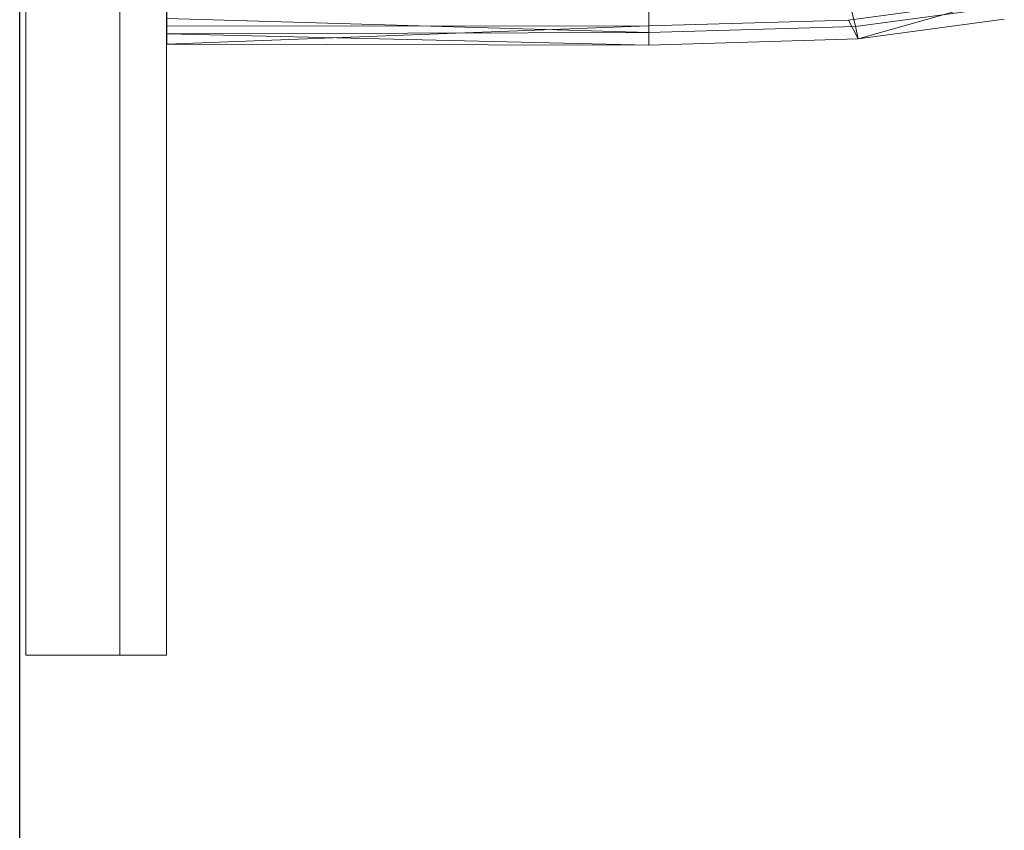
# Model space of a CAD drawing. Header units: metres. Extents: x 391.1 to 427.5, y 12.8 to 28.4.
# Tile 85 of 206: x 403.357 to 403.567, y 26.335 to 26.508. Entities that reach past the tile are written whole.
import ezdxf

# ---------------------------------------------------------------- set-up
doc = ezdxf.new("R2010")
doc.units = ezdxf.units.M
for name, color, linetype, lineweight in [('02_MOBILIARIO', 7, 'Continuous', 18), ('A-DETL-____-MBND', 7, 'Continuous', 18), ('A-GENM-____-OTLN', 7, 'Continuous', 18), ('A-WALL-____-MCUT', 7, 'Continuous', 25), ('A-WALL-____-OTLN', 7, 'Continuous', 25)]:
    doc.layers.add(name, color=color, linetype=linetype, lineweight=lineweight)

# ---------------------------------------------------------------- blocks, each defined once
blk = doc.blocks.new('Family - Rentamans PA-152299-03_TEL_P0A')
at = {"layer": 'A-DETL-____-MBND', "color": 253, "true_color": 0xaaaaaa}
for p, q in [((0, 0.36146), (0, 0.00406)), ((0.14508, 0.01092), (0.14679, 0.004)), ((0.10273, 0.00966), (0.10273, 0.00269)), ((0.14525, 0.00536), (0.17596, 0.00947)), ((0.14736, 0.00133), (0.17596, 0.00947)), ((0.14679, 0.004), (0.17751, 0.00814)), ((0, 0.00569), (0, 0.00244)), ((0, 0.00569), (0.10273, 0.00269)), ((0.10273, 0.0041), (0.14525, 0.00536)), ((0.14736, 0.00133), (0.14525, 0.00536)), ((0.14736, 0.00133), (0.17848, 0.00552)), ((0, 0.00406), (0.10273, 0.00411)), ((0, 0.00026), (0.10273, 0.00411)), ((0, 0.00026), (0, 0.00406)), ((0.10273, 0.00269), (0, 0.00244)), ((0, 0.00244), (0, 0.00026)), ((0, 0.00244), (0.10273, 0)), ((0.10273, 0.0041), (0.10273, 0)), ((0.10273, 0.00269), (0.14679, 0.004)), ((0.10273, 0.00269), (0.10273, 0)), ((0.14679, 0.004), (0.14736, 0.00133)), ((0, 0.00026), (0.10273, 0)), ((0.10273, 0), (0.14736, 0.00133))]:
    blk.add_line(p, q, dxfattribs=at)
blk = doc.blocks.new('Family - Evans PA-152341-03_TEL_P0A')
at = {"layer": 'A-WALL-____-MCUT', "color": 253, "true_color": 0xaaaaaa}
blk.add_line((2.08, 0), (4.42866, 0), dxfattribs=at)
at = {"layer": 'A-WALL-____-OTLN', "color": 253, "true_color": 0xaaaaaa}
blk.add_line((0, 0), (4.42866, 0), dxfattribs=at)
at = {"layer": 'A-WALL-____-OTLN', "color": 253, "lineweight": 18, "true_color": 0xaaaaaa}
blk.add_line((0, 0), (4.42866, 0), dxfattribs=at)
blk = doc.blocks.new('Family - LONDR55-XX_ZZ-ARQ-CAA-M3D-Londres55-V1-03_TEL_P0A')
at = {"layer": 'A-GENM-____-OTLN', "color": 253, "true_color": 0xaaaaaa}
for p, q in [((0.6, 0.03), (0, 0.03)), ((0, 0.03), (0, 0.01)), ((0, 0.03), (0, 0.01)), ((0.6, 0.03), (0, 0.03)), ((0.6, 0.01), (0, 0.01)), ((0, 0.01), (0, 0)), ((0, 0), (0, 0.01)), ((0, 0.01), (0.6, 0.01)), ((0, 0.01), (0.6, 0.01)), ((0, 0.01), (0.6, 0.01)), ((0, 0), (0.6, 0)), ((0.6, 0), (0, 0))]:
    blk.add_line(p, q, dxfattribs=at)
blk = doc.blocks.new('Family - Mirall PA-152436-03_TEL_P0A')
blk.add_blockref('Family - LONDR55-XX_ZZ-ARQ-CAA-M3D-Londres55-V1-03_TEL_P0A', (0, 0))
blk = doc.blocks.new('LONDR55-XX_ZZ-ARQ-CAA-M3D-Londres55_ifc-1-03_TEL_P0A')
at = {"layer": '02_MOBILIARIO', "color": 253, "lineweight": 18, "true_color": 0xaaaaaa}
blk.add_blockref('Family - Rentamans PA-152299-03_TEL_P0A', (403.38854, 26.50211), dxfattribs=at)
at = {"layer": 'A-GENM-____-OTLN', "color": 253, "lineweight": 18, "true_color": 0xaaaaaa, "rotation": 90}
blk.add_blockref('Family - Mirall PA-152436-03_TEL_P0A', (403.38847, 26.37206), dxfattribs=at)
at = {"layer": 'A-WALL-____-OTLN', "color": 253, "lineweight": 18, "true_color": 0xaaaaaa, "rotation": 90}
blk.add_blockref('Family - Evans PA-152341-03_TEL_P0A', (403.35714, 23.64959), dxfattribs=at)

msp = doc.modelspace()

# ---------------------------------------------------------------- block references
at = {"lineweight": 5}
msp.add_blockref('LONDR55-XX_ZZ-ARQ-CAA-M3D-Londres55_ifc-1-03_TEL_P0A', (0, 0), dxfattribs=at)

doc.saveas('drawing.dxf')
